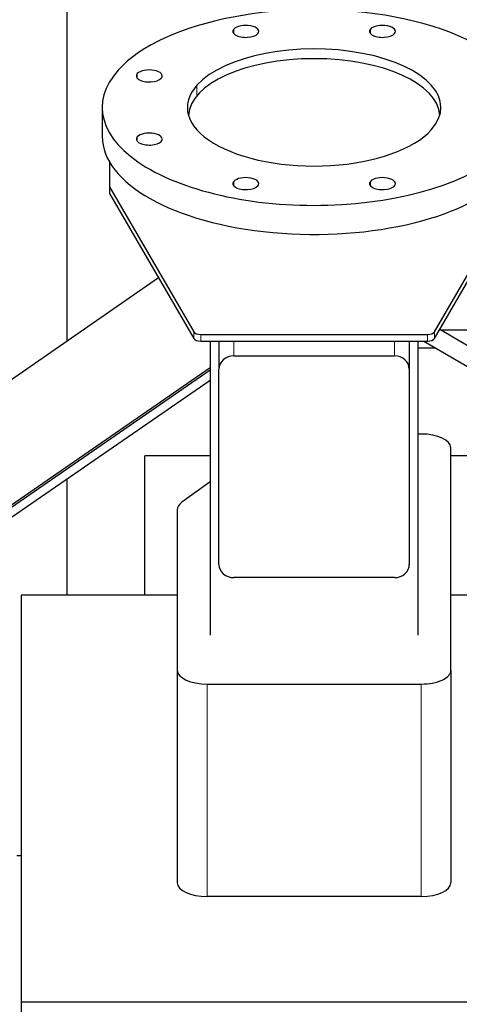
# Model space of a CAD drawing. Header units: inches. Extents: x 0 to 23760, y -13 to 16800.
# Tile 81 of 217: x 3700 to 3996, y 13791 to 14453. Entities that reach past the tile are written whole.
import ezdxf

# ---------------------------------------------------------------- set-up
doc = ezdxf.new("R2010")
doc.units = ezdxf.units.IN
doc.layers.add('254', color=7, linetype='Continuous', true_color=0xffffff)
doc.styles.add('latin_extended', font='simplex.shx')
doc.dimstyles.get("Standard").update_dxf_attribs({"dimtxt": 0.18, "dimasz": 0.18, "dimexe": 0.18, "dimexo": 0.0625, "dimgap": 0.09, "dimtad": 0, "dimtih": 1, "dimtoh": 1, "dimdec": 4, "dimzin": 0, "dimdsep": 46, "dimtxsty": 'Standard', "dimcen": 0.09, "dimadec": 0, "dimazin": 0, "dimtfac": 1, "dimtdec": 4, "dimtofl": 0, "dimtmove": 0, "dimatfit": 3, "dimfxl": 1, "dimtolj": 1, "dimtzin": 0, "dimarcsym": 0})

# ---------------------------------------------------------------- blocks, each defined once
blk = doc.blocks.new('_U11')
at = {"layer": '254', "color": 3, "linetype": 'Continuous', "lineweight": 13, "transparency": 16777216}
for p, q in [((8556.02, 13896.35), (8556.02, 10183.85)), ((1790.04, 13598.43), (1790.04, 10183.85)), ((1930.04, 10223.85), (8416.02, 10223.85))]:
    blk.add_line(p, q, dxfattribs=at)
at = {"layer": '254', "color": 3, "transparency": 16777216}
for points in [[(1930.04, 10247.19), (1930.04, 10200.52), (1790.04, 10223.85)], [(8416.02, 10200.52), (8416.02, 10247.19), (8556.02, 10223.85)]]:
    blk.add_solid(points, dxfattribs=at)
at = {"layer": 'Defpoints', "color": 0, "transparency": 16777216}
for p in [(8556.02, 13936.35), (1790.04, 13638.43), (8556.02, 10223.85)]:
    blk.add_point(p, dxfattribs=at)
at = {"layer": '254', "color": 2, "lineweight": 13, "transparency": 16777216, "insert": (4929.7, 10433.85), "char_height": 140, "attachment_point": 1, "style": 'latin_extended'}
blk.add_mtext('\\A1;6766', dxfattribs=at)

msp = doc.modelspace()

# ---------------------------------------------------------------- linework, layer by layer
at = {"layer": '254', "color": 2, "linetype": 'Continuous', "lineweight": 25}
for p, q in [((3731.691, 14625.353), (3731.691, 14236.849)), ((3755.524, 14394.099), (3755.524, 14374.584)), ((3760.524, 14357.307), (3760.524, 14340.792)), ((3760.524, 14340.792), (3760.524, 14336.357)), ((3760.524, 14340.792), (3817.033, 14243.229)), ((3979.016, 14243.229), (4035.524, 14340.792)), ((3760.524, 14336.357), (3817.033, 14238.794)), ((3979.016, 14238.794), (4035.524, 14336.357)), ((3793.45, 14279.496), (3332.178, 13960.913)), ((4025.929, 14219.455), (3982.492, 14244.794)), ((3821.863, 14241.516), (3974.186, 14241.516)), ((3821.863, 14237.081), (3974.186, 14237.081)), ((3828.024, 14237.08), (3828.024, 14039.294)), ((3834.024, 14237.082), (3834.024, 14218.223)), ((3962.024, 14237.082), (3962.024, 14218.223)), ((3968.024, 14039.294), (3968.024, 14237.08)), ((3971.898, 14237.081), (4019.883, 14209.09)), ((3844.024, 14227.093), (3952.024, 14227.093)), ((3828.019, 14219.021), (3379.577, 13909.299)), ((3379.577, 13907.976), (3828.019, 14217.697)), ((3834.024, 14086.946), (3834.024, 14218.223)), ((3962.024, 14218.223), (3962.024, 14086.946)), ((3375.425, 13898.296), (3828.017, 14210.884)), ((3970.024, 14174.598), (3968.024, 14174.598)), ((3990.024, 14015.756), (3990.024, 14165.363)), ((3784.184, 14066.192), (3784.184, 14160.013)), ((3828.025, 14160.013), (3784.184, 14160.013)), ((4011.023, 14160.013), (3990.021, 14160.013)), ((3731.691, 14144.365), (3731.691, 14066.206)), ((3828.025, 14142.388), (3809.151, 14128.693)), ((3806.024, 14123.735), (3806.024, 14015.756)), ((3952.024, 14078.076), (3844.024, 14078.076)), ((3806.027, 14066.194), (3701.021, 14066.194)), ((3701.021, 14066.194), (3701.021, 13792.839)), ((4047.021, 14066.194), (3990.023, 14066.194)), ((3806.024, 14015.756), (3806.024, 13872.956)), ((3990.024, 14015.756), (3990.024, 13872.956)), ((3826.024, 14006.521), (3970.024, 14006.521)), ((3698.023, 13891.353), (3701.019, 13891.353)), ((3970.024, 13863.721), (3826.024, 13863.721)), ((3701.021, 13792.839), (4015.021, 13792.839)), ((3701.021, 13792.839), (3701.021, 13783.92))]:
    msp.add_line(p, q, dxfattribs=at)
at = {"layer": '254', "color": 110, "linetype": 'Continuous', "lineweight": 13}
for p, q in [((3844.019, 14443.744), (3844.019, 14446.837)), ((3935.863, 14443.744), (3935.863, 14446.837)), ((3779.075, 14413.757), (3779.075, 14416.849)), ((3819.264, 14402.024), (3819.264, 14409.163)), ((3779.075, 14371.348), (3779.075, 14374.44)), ((3844.019, 14341.36), (3844.019, 14344.453)), ((3935.863, 14341.36), (3935.863, 14344.453)), ((3817.033, 14238.794), (3817.033, 14243.229)), ((3821.863, 14241.516), (3821.863, 14237.081)), ((3974.186, 14237.081), (3974.186, 14241.516)), ((3979.016, 14243.229), (3979.016, 14238.794)), ((3844.024, 14237.082), (3844.024, 14227.093)), ((3952.024, 14237.082), (3952.024, 14227.093)), ((3826.024, 14006.521), (3826.024, 13863.721)), ((3970.024, 14006.521), (3970.024, 13863.721))]:
    msp.add_line(p, q, dxfattribs=at)
at = {"layer": '254', "color": 2, "linetype": 'Continuous', "lineweight": 25}
for centre, major_axis, ratio, start_param, end_param in [((3898.024, 14394.099), (-142.5, 0), 0.4617486, 2.7488936, 5.8904862), ((3852.102, 14445.291), (-8.75, 0), 0.4617486, 2.7488936, 5.8904862), ((3943.946, 14445.291), (-8.75, 0), 0.4617486, 2.7488936, 5.8904862), ((3852.102, 14445.291), (-8.75, 0), 0.4617486, 5.8904862, 9.0320789), ((3943.946, 14445.291), (-8.75, 0), 0.4617486, 5.8904862, 9.0320789), ((3898.024, 14394.099), (-85.25, 0), 0.4617486, 2.7488936, 5.8904862), ((3898.024, 14387.889), (-84.5, 0), 0.4617486, 3.1651546, 6.2597215), ((3898.024, 14394.099), (-142.5, 0), 0.4617486, 5.8904862, 9.0320789), ((3787.159, 14415.303), (-8.75, 0), 0.4617486, 5.8904862, 9.0320789), ((3787.159, 14415.303), (-8.75, 0), 0.4617486, 2.7488936, 5.8904862), ((3898.024, 14394.099), (-85.25, 0), 0.4617486, 5.8904862, 9.0320789), ((3787.159, 14372.894), (-8.75, 0), 0.4617486, 2.7488936, 5.8904862), ((3898.024, 14374.584), (-142.5, 0), 0.4617486, 0, 2.7488936), ((3787.159, 14372.894), (-8.75, 0), 0.4617486, 5.8904862, 9.0320789), ((3852.102, 14342.907), (-8.75, 0), 0.4617486, 5.8904862, 9.0320789), ((3852.102, 14342.907), (-8.75, 0), 0.4617486, 2.7488936, 5.8904862), ((3943.946, 14342.907), (-8.75, 0), 0.4617486, 5.8904862, 9.0320789), ((3943.946, 14342.907), (-8.75, 0), 0.4617486, 2.7488936, 5.8904862), ((3821.863, 14243.825), (-5, 0), 0.4617486, 0.261326, 1.5707963), ((3821.863, 14239.39), (5, 0), 0.4617486, 3.4029186, 4.712389), ((3974.186, 14243.825), (-5, 0), 0.4617486, 1.5707963, 2.8802667), ((3974.186, 14239.39), (5, 0), 0.4617486, 4.712389, 6.0218593), ((3844.024, 14218.223), (-10, 0), 0.8870108, 4.712389, 6.2831853), ((3952.024, 14218.223), (-10, 0), 0.8870108, 3.1415927, 4.712389), ((3970.024, 14165.363), (-20, 0), 0.4617486, 3.1415927, 4.712389), ((3826.024, 14123.735), (-20, 0), 0.4617486, 5.7164561, 6.2831853), ((3844.024, 14086.946), (-10, 0), 0.8870108, 0, 1.5707963), ((3952.024, 14086.946), (-10, 0), 0.8870108, 1.5707963, 3.1415927), ((3826.024, 14015.756), (-20, 0), 0.4617486, 0, 1.5707963), ((3970.024, 14015.756), (-20, 0), 0.4617486, 1.5707963, 3.1415927), ((3826.024, 13872.956), (20, 0), 0.4617486, 3.1415927, 4.712389), ((3970.024, 13872.956), (20, 0), 0.4617486, 4.712389, 6.2831853)]:
    msp.add_ellipse(centre, major_axis=major_axis, ratio=ratio, start_param=start_param, end_param=end_param, dxfattribs=at)
for points in [[(4064.467, 14244.485), (3983.023, 14244.485)], [(3968.026, 14232.486), (3979.777, 14232.486)]]:
    msp.add_open_spline(points, degree=1, dxfattribs=at)

# ---------------------------------------------------------------- dimensions: what is measured, and where the dimension line sits
at = {"layer": '254', "color": 2, "linetype": 'Continuous', "lineweight": 13}
dim = msp.add_linear_dim(base=(8556.024, 10223.853), p1=(1790.044, 13638.434), p2=(8556.024, 13936.345), dimstyle='Standard', override={"dimscale": 40, "dimtxt": 3.5, "dimasz": 3.5, "dimexe": 1, "dimexo": 1, "dimgap": 1.75, "dimtad": 1, "dimtih": 1, "dimtoh": 0, "dimdec": 0, "dimlfac": 1, "dimzin": 8, "dimdsep": 46, "dimlunit": 2, "dimtxsty": 'latin_extended', "dimsah": 1, "dimse1": 0, "dimse2": 0, "dimsd1": 0, "dimsd2": 0, "dimclrd": 3, "dimclre": 3, "dimclrt": 2, "dimtol": 0, "dimtm": -0.1, "dimtfac": 0.714286, "dimtdec": 3, "dimtofl": 1, "dimtmove": 0, "dimtzin": 8, "dimlwd": 13, "dimlwe": 13}, dxfattribs=at)
dim.commit()
dim.dimension.update_dxf_attribs({"geometry": '_U11', "text_midpoint": (5173.034, 10223.853), "dimtype": 160})

doc.saveas('drawing.dxf')
